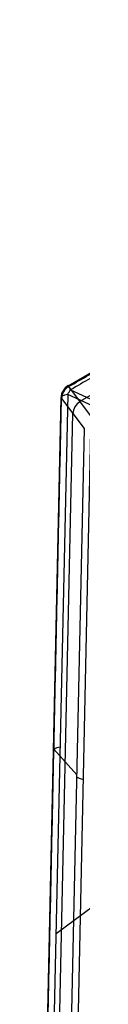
# Model space of a CAD drawing. Header units: millimetres. Extents: x -445 to 449, y -417 to 415.
# Tile 196 of 256: x -269.34 to -264.2, y 272.83 to 412.08. Entities that reach past the tile are written whole.
import ezdxf

# ---------------------------------------------------------------- set-up
doc = ezdxf.new("R2010")
doc.units = ezdxf.units.MM
doc.header["$MEASUREMENT"] = 0
doc.layers.add('Default', color=7, linetype='Continuous', true_color=0x000000)

msp = doc.modelspace()

# ---------------------------------------------------------------- linework, layer by layer
at = {"layer": 'Default', "color": 9, "true_color": 0xbfbfbf}
for p, q in [((-266.18, 360.32, -874.13), (-176.53, 412.08, -874.13)), ((-175.43, 409.52, -867.09), (-264.52, 358.09, -867.09)), ((-262.88, 355.92, -860.62), (-266.1, 360.19, -873.37)), ((-265.84, 359.74, -875.63), (-184.77, 322.31, -940.02)), ((-269.34, 258.87, -901.64), (-267.18, 358.63, -874.12)), ((-266.25, 359.06, -875.76), (-268.41, 259.3, -903.28)), ((-267.12, 358.5, -873.67), (-263.9, 354.24, -860.93)), ((-185.18, 321.64, -940.14), (-266.25, 359.06, -875.76)), ((-265.55, 356.42, -867.45), (-267.7, 257.28, -894.8)), ((-263.9, 354.24, -860.93), (-266.04, 255.74, -888.1)), ((-265.09, 255.38, -886.89), (-262.96, 353.88, -859.71)), ((-267.9, 282.84, -896.78), (-203.99, 330.32, -925.2)), ((-264.97, 305.26, -874.44), (-268.2, 308.89, -887.36))]:
    msp.add_line(p, q, dxfattribs=at)
msp.add_arc((-265.18, 358.59, -874.13), 2, 120.015, 178.7688, dxfattribs=at)
at = {"layer": 'Default', "color": 9, "true_color": 0xbfbfbf, "extrusion": (0.232848, -0.308595, 0.922253)}
for centre in [(4.31, 73.37, -978.58), (4.31, 73.37, -971.65)]:
    msp.add_arc(centre, 2, 83.5061, 143.2828, dxfattribs=at)
at = {"layer": 'Default', "color": 9, "true_color": 0xbfbfbf, "extrusion": (0.866025, 0.5, -7.03326e-14)}
msp.add_arc((443.14, -874.13, -50.35), 2, 311.4327, 22.5883, dxfattribs=at)
at = {"layer": 'Default', "color": 9, "true_color": 0xbfbfbf, "extrusion": (0.736429, -0.339986, -0.584878)}
msp.add_arc((214.42, -937.75, 194.06), 2, 269.3826, 292.4344, dxfattribs=at)
at = {"layer": 'Default', "color": 9, "true_color": 0xbfbfbf, "extrusion": (0.02091, 0.963783, 0.265866)}
for centre, start, end in [((272.89, -936.46, 107.66), 302.7166, 13.8721), ((272.89, -936.46, 55.9), 302.7166, 13.8721), ((269.58, -923.06, 55.9), 13.8721, 60.3937)]:
    msp.add_arc(centre, 2, start, end, dxfattribs=at)
at = {"layer": 'Default', "color": 9, "true_color": 0xbfbfbf, "extrusion": (0, 1, 0)}
msp.add_arc((265.18, -874.13, 358.59), 2, 4.4936, 14.1546, dxfattribs=at)
at = {"layer": 'Default', "color": 9, "true_color": 0xbfbfbf}
for points in [[(-266.1, 360.19, -873.37), (-221.28, 386.07, -873.37), (-176.46, 411.95, -873.37)], [(-176.19, 411.49, -875.63), (-221.02, 385.61, -875.63), (-265.84, 359.74, -875.63)], [(-269.28, 258.74, -901.19), (-268.2, 308.62, -887.43), (-267.12, 358.5, -873.67)], [(-268.41, 259.3, -903.28), (-226.8, 290.21, -921.78), (-185.19, 321.13, -940.28)], [(-184.81, 320.47, -940.53), (-226.42, 289.55, -922.02), (-268.03, 258.64, -903.52)]]:
    msp.add_open_spline(points, degree=2, dxfattribs=at)

doc.saveas('drawing.dxf')
